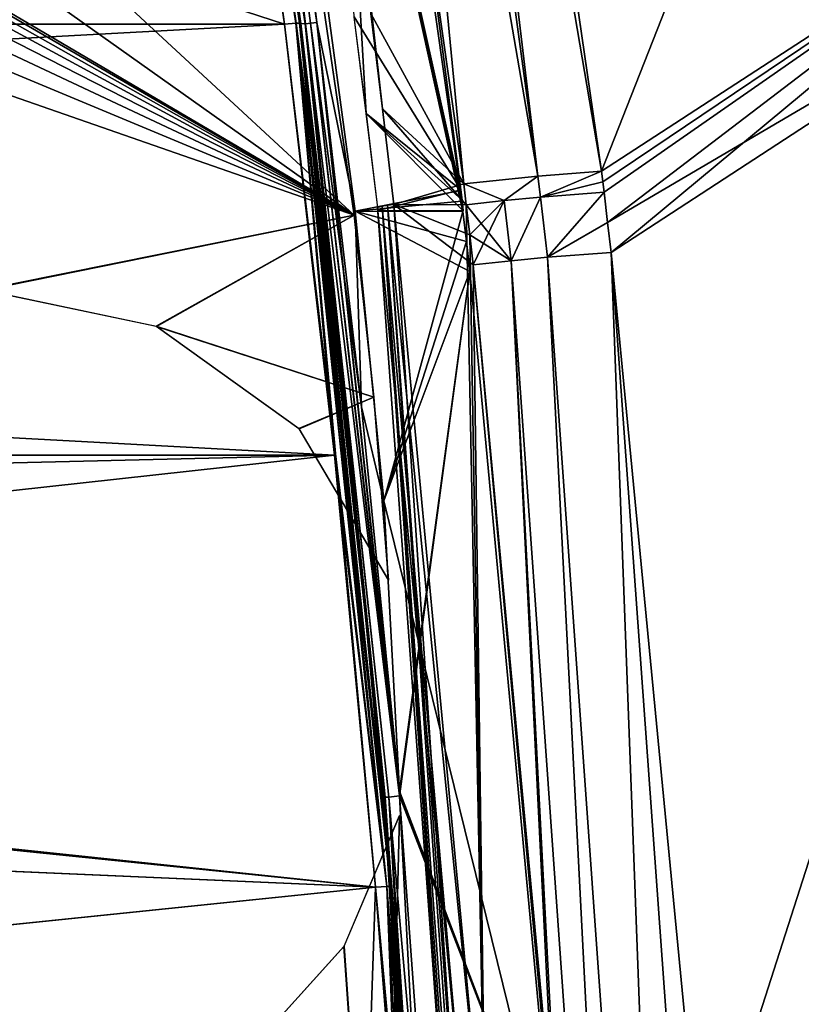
# Model space of a CAD drawing. Header units: millimetres. Extents: x -115 to 115, y -44 to 583.
# Tile 71 of 102: x 69 to 83, y 382 to 400. Entities that reach past the tile are written whole.
import ezdxf

# ---------------------------------------------------------------- set-up
doc = ezdxf.new("R2010")
doc.units = ezdxf.units.MM
doc.header["$LTSCALE"] = 67.002822
for name, color, linetype in [('483', 7, 'CONTINUOUS'), ('484', 7, 'CONTINUOUS'), ('491', 7, 'CONTINUOUS'), ('513', 7, 'CONTINUOUS'), ('532', 7, 'CONTINUOUS'), ('539', 7, 'CONTINUOUS'), ('540', 7, 'CONTINUOUS'), ('541', 7, 'CONTINUOUS'), ('542', 7, 'CONTINUOUS'), ('543', 7, 'CONTINUOUS'), ('544', 7, 'CONTINUOUS'), ('545', 7, 'CONTINUOUS'), ('546', 7, 'CONTINUOUS'), ('547', 7, 'CONTINUOUS'), ('551', 7, 'CONTINUOUS'), ('553', 7, 'CONTINUOUS'), ('556', 7, 'CONTINUOUS'), ('557', 7, 'CONTINUOUS'), ('558', 7, 'CONTINUOUS'), ('559', 7, 'CONTINUOUS'), ('560', 7, 'CONTINUOUS'), ('561', 7, 'CONTINUOUS'), ('570', 7, 'CONTINUOUS'), ('573', 7, 'CONTINUOUS'), ('574', 7, 'CONTINUOUS'), ('575', 7, 'CONTINUOUS'), ('576', 7, 'CONTINUOUS'), ('616', 7, 'CONTINUOUS'), ('617', 7, 'CONTINUOUS'), ('618', 7, 'CONTINUOUS'), ('619', 7, 'CONTINUOUS'), ('620', 7, 'CONTINUOUS'), ('621', 7, 'CONTINUOUS'), ('625', 7, 'CONTINUOUS'), ('626', 7, 'CONTINUOUS'), ('644', 7, 'CONTINUOUS'), ('645', 7, 'CONTINUOUS'), ('646', 7, 'CONTINUOUS'), ('647', 7, 'CONTINUOUS'), ('671', 7, 'CONTINUOUS'), ('672', 7, 'CONTINUOUS'), ('673', 7, 'CONTINUOUS'), ('674', 7, 'CONTINUOUS'), ('675', 7, 'CONTINUOUS'), ('679', 7, 'CONTINUOUS'), ('680', 7, 'CONTINUOUS')]:
    doc.layers.add(name, color=color, linetype=linetype)

msp = doc.modelspace()

# ---------------------------------------------------------------- linework, layer by layer
at = {"layer": '483', "color": 7, "linetype": 'Continuous'}
for points in [[(75.48, 396.502, -132.742), (78.065, 359.997, -133.825), (75.379, 396.486, -132.676), (75.48, 396.502, -132.742)], [(75.601, 396.517, -132.762), (78.065, 359.997, -133.825), (75.48, 396.502, -132.742), (75.601, 396.517, -132.762)], [(78.065, 359.997, -133.825), (75.601, 396.517, -132.762), (77.3, 378.429, -133.637), (78.065, 359.997, -133.825)], [(75.293, 396.461, -132.463), (75.379, 396.486, -132.676), (77.001, 378.259, -133.342), (75.293, 396.461, -132.463)], [(78.065, 359.997, -133.825), (77.963, 359.995, -133.758), (75.379, 396.486, -132.676), (78.065, 359.997, -133.825)], [(77.963, 359.995, -133.758), (77.875, 359.994, -133.546), (75.379, 396.486, -132.676), (77.963, 359.995, -133.758)], [(75.379, 396.486, -132.676), (77.875, 359.994, -133.546), (77.001, 378.259, -133.342), (75.379, 396.486, -132.676)]]:
    msp.add_3dface(points, dxfattribs=at)
at = {"layer": '484', "color": 7, "linetype": 'Continuous'}
for points in [[(77.3, 378.429, -133.637), (75.601, 396.517, -132.762), (77.072, 395.397, -132.789), (77.3, 378.429, -133.637)], [(77.072, 395.397, -132.789), (75.601, 396.517, -132.762), (77.007, 395.956, -132.752), (77.072, 395.397, -132.789)], [(77.007, 395.956, -132.752), (75.601, 396.517, -132.762), (76.94, 396.514, -132.715), (77.007, 395.956, -132.752)], [(78.675, 378.142, -133.598), (77.3, 378.429, -133.637), (77.072, 395.397, -132.789), (78.675, 378.142, -133.598)]]:
    msp.add_3dface(points, dxfattribs=at)
at = {"layer": '491', "color": 7, "linetype": 'Continuous'}
for points in [[(79.631, 395.626, -131.71), (88.85, 401.641, -121.347), (81.31, 378.152, -132.485), (79.631, 395.626, -131.71)], [(88.85, 401.641, -121.347), (82.15, 360.657, -132.679), (81.31, 378.152, -132.485), (88.85, 401.641, -121.347)], [(91.96, 366.934, -122.2), (82.15, 360.657, -132.679), (88.85, 401.641, -121.347), (91.96, 366.934, -122.2)]]:
    msp.add_3dface(points, dxfattribs=at)
at = {"layer": '513', "color": 7, "linetype": 'Continuous'}
for points in [[(79.631, 395.626, 131.71), (81.31, 378.152, 132.485), (88.85, 401.641, 121.347), (79.631, 395.626, 131.71)], [(88.85, 401.641, 121.347), (81.31, 378.152, 132.485), (91.96, 366.934, 122.2), (88.85, 401.641, 121.347)]]:
    msp.add_3dface(points, dxfattribs=at)
at = {"layer": '532', "color": 7, "linetype": 'Continuous'}
for points in [[(76.897, 396.903, -132.689), (75.171, 400.061, -132.515), (70.379, 442.831, -127.648), (76.897, 396.903, -132.689)], [(75.389, 398.289, -132.641), (75.171, 400.061, -132.515), (76.897, 396.903, -132.689), (75.389, 398.289, -132.641)], [(76.94, 396.514, -132.715), (75.601, 396.517, -132.762), (75.389, 398.289, -132.641), (76.94, 396.514, -132.715)], [(76.94, 396.514, -132.715), (75.389, 398.289, -132.641), (76.897, 396.903, -132.689), (76.94, 396.514, -132.715)]]:
    msp.add_3dface(points, dxfattribs=at)
at = {"layer": '539', "color": 7, "linetype": 'Continuous'}
for points in [[(70.38, 442.827, 127.648), (75.18, 400.062, 132.514), (75.39, 398.289, 132.641), (70.38, 442.827, 127.648)], [(76.897, 396.903, 132.689), (70.38, 442.827, 127.648), (75.39, 398.289, 132.641), (76.897, 396.903, 132.689)], [(75.601, 396.517, 132.762), (76.897, 396.903, 132.689), (75.39, 398.289, 132.641), (75.601, 396.517, 132.762)], [(76.942, 396.514, 132.715), (76.897, 396.903, 132.689), (75.601, 396.517, 132.762), (76.942, 396.514, 132.715)]]:
    msp.add_3dface(points, dxfattribs=at)
at = {"layer": '540', "color": 7, "linetype": 'Continuous'}
for points in [[(79.45, 397.133, 131.614), (72.778, 443.056, 126.672), (78.268, 397.045, 132.381), (79.45, 397.133, 131.614)], [(78.268, 397.045, 132.381), (72.778, 443.056, 126.672), (73.524, 431.903, 128.901), (78.268, 397.045, 132.381)], [(70.38, 442.827, 127.648), (76.897, 396.903, 132.689), (73.524, 431.903, 128.901), (70.38, 442.827, 127.648)], [(76.897, 396.903, 132.689), (78.268, 397.045, 132.381), (73.524, 431.903, 128.901), (76.897, 396.903, 132.689)]]:
    msp.add_3dface(points, dxfattribs=at)
at = {"layer": '541', "color": 7, "linetype": 'Continuous'}
for points in [[(93.359, 432.465, 108.784), (72.778, 443.056, 126.672), (79.45, 397.133, 131.614), (93.359, 432.465, 108.784)], [(93.359, 432.465, 108.784), (79.45, 397.133, 131.614), (88.659, 403.124, 121.268), (93.359, 432.465, 108.784)]]:
    msp.add_3dface(points, dxfattribs=at)
at = {"layer": '542', "color": 7, "linetype": 'Continuous'}
for points in [[(79.45, 397.133, 131.614), (79.474, 396.939, 131.627), (88.659, 403.124, 121.268), (79.45, 397.133, 131.614)], [(79.497, 396.744, 131.64), (88.659, 403.124, 121.268), (79.474, 396.939, 131.627), (79.497, 396.744, 131.64)], [(79.564, 396.185, 131.675), (88.659, 403.124, 121.268), (79.497, 396.744, 131.64), (79.564, 396.185, 131.675)], [(88.85, 401.641, 121.347), (88.659, 403.124, 121.268), (79.564, 396.185, 131.675), (88.85, 401.641, 121.347)], [(79.631, 395.626, 131.71), (88.85, 401.641, 121.347), (79.564, 396.185, 131.675), (79.631, 395.626, 131.71)]]:
    msp.add_3dface(points, dxfattribs=at)
at = {"layer": '543', "color": 7, "linetype": 'Continuous'}
for points in [[(79.497, 396.744, 131.64), (78.319, 396.656, 132.405), (78.451, 395.538, 132.478), (79.497, 396.744, 131.64)], [(79.564, 396.185, 131.675), (79.497, 396.744, 131.64), (78.451, 395.538, 132.478), (79.564, 396.185, 131.675)], [(77.646, 396.591, 132.622), (76.942, 396.514, 132.715), (77.777, 395.473, 132.695), (77.646, 396.591, 132.622)], [(77.777, 395.473, 132.695), (76.942, 396.514, 132.715), (77.007, 395.956, 132.752), (77.777, 395.473, 132.695)], [(78.319, 396.656, 132.405), (77.646, 396.591, 132.622), (77.777, 395.473, 132.695), (78.319, 396.656, 132.405)], [(78.451, 395.538, 132.478), (78.319, 396.656, 132.405), (77.777, 395.473, 132.695), (78.451, 395.538, 132.478)], [(79.631, 395.626, 131.71), (79.564, 396.185, 131.675), (78.451, 395.538, 132.478), (79.631, 395.626, 131.71)], [(77.072, 395.397, 132.789), (77.777, 395.473, 132.695), (77.007, 395.956, 132.752), (77.072, 395.397, 132.789)]]:
    msp.add_3dface(points, dxfattribs=at)
at = {"layer": '544', "color": 7, "linetype": 'Continuous'}
for points in [[(76.942, 396.514, 132.715), (75.601, 396.517, 132.762), (77.3, 378.429, 133.637), (76.942, 396.514, 132.715)], [(77.007, 395.956, 132.752), (76.942, 396.514, 132.715), (77.3, 378.429, 133.637), (77.007, 395.956, 132.752)], [(77.072, 395.397, 132.789), (77.007, 395.956, 132.752), (77.3, 378.429, 133.637), (77.072, 395.397, 132.789)], [(77.072, 395.397, 132.789), (77.3, 378.429, 133.637), (78.675, 378.142, 133.598), (77.072, 395.397, 132.789)]]:
    msp.add_3dface(points, dxfattribs=at)
at = {"layer": '545', "color": 7, "linetype": 'Continuous'}
for points in [[(75.379, 396.486, 132.676), (78.065, 359.997, 133.825), (75.48, 396.502, 132.742), (75.379, 396.486, 132.676)], [(77.3, 378.429, 133.637), (75.601, 396.517, 132.762), (75.48, 396.502, 132.742), (77.3, 378.429, 133.637)], [(78.065, 359.997, 133.825), (78.185, 360, 133.846), (75.48, 396.502, 132.742), (78.065, 359.997, 133.825)], [(78.185, 360, 133.846), (77.3, 378.429, 133.637), (75.48, 396.502, 132.742), (78.185, 360, 133.846)], [(75.293, 396.461, 132.463), (77.963, 359.995, 133.758), (75.379, 396.486, 132.676), (75.293, 396.461, 132.463)], [(77.001, 378.259, 133.342), (77.963, 359.995, 133.758), (75.293, 396.461, 132.463), (77.001, 378.259, 133.342)], [(77.963, 359.995, 133.758), (78.065, 359.997, 133.825), (75.379, 396.486, 132.676), (77.963, 359.995, 133.758)]]:
    msp.add_3dface(points, dxfattribs=at)
at = {"layer": '546', "color": 7, "linetype": 'Continuous'}
for points in [[(76.84, 396.789, 131.094), (74.863, 400, 130.924), (73.842, 419.829, 129.052), (76.84, 396.789, 131.094)], [(75.084, 398.203, 131.053), (74.863, 400, 130.924), (76.84, 396.789, 131.094), (75.084, 398.203, 131.053)], [(75.307, 396.405, 131.176), (75.084, 398.203, 131.053), (76.887, 396.401, 131.12), (75.307, 396.405, 131.176)], [(76.887, 396.401, 131.12), (75.084, 398.203, 131.053), (76.864, 396.596, 131.107), (76.887, 396.401, 131.12)], [(76.864, 396.596, 131.107), (75.084, 398.203, 131.053), (76.84, 396.789, 131.094), (76.864, 396.596, 131.107)]]:
    msp.add_3dface(points, dxfattribs=at)
at = {"layer": '547', "color": 7, "linetype": 'Continuous'}
for points in [[(79.631, 395.626, 131.71), (78.451, 395.538, 132.478), (80.938, 360.622, 133.485), (79.631, 395.626, 131.71)], [(82.15, 360.657, 132.679), (81.31, 378.152, 132.485), (79.631, 395.626, 131.71), (82.15, 360.657, 132.679)], [(82.15, 360.657, 132.679), (79.631, 395.626, 131.71), (80.938, 360.622, 133.485), (82.15, 360.657, 132.679)], [(77.777, 395.473, 132.695), (77.072, 395.397, 132.789), (80.24, 360.603, 133.71), (77.777, 395.473, 132.695)], [(78.451, 395.538, 132.478), (77.777, 395.473, 132.695), (80.24, 360.603, 133.71), (78.451, 395.538, 132.478)], [(80.938, 360.622, 133.485), (78.451, 395.538, 132.478), (80.24, 360.603, 133.71), (80.938, 360.622, 133.485)], [(77.072, 395.397, 132.789), (78.675, 378.142, 133.598), (80.24, 360.603, 133.71), (77.072, 395.397, 132.789)]]:
    msp.add_3dface(points, dxfattribs=at)
at = {"layer": '551', "color": 7, "linetype": 'Continuous'}
for points in [[(78.268, 397.045, 132.381), (76.897, 396.903, 132.689), (77.646, 396.591, 132.622), (78.268, 397.045, 132.381)], [(78.268, 397.045, 132.381), (77.646, 396.591, 132.622), (78.319, 396.656, 132.405), (78.268, 397.045, 132.381)], [(79.45, 397.133, 131.614), (78.268, 397.045, 132.381), (78.319, 396.656, 132.405), (79.45, 397.133, 131.614)], [(79.474, 396.939, 131.627), (79.45, 397.133, 131.614), (78.319, 396.656, 132.405), (79.474, 396.939, 131.627)], [(76.897, 396.903, 132.689), (76.942, 396.514, 132.715), (77.646, 396.591, 132.622), (76.897, 396.903, 132.689)], [(79.497, 396.744, 131.64), (79.474, 396.939, 131.627), (78.319, 396.656, 132.405), (79.497, 396.744, 131.64)]]:
    msp.add_3dface(points, dxfattribs=at)
at = {"layer": '553', "color": 7, "linetype": 'Continuous'}
for points in [[(76.841, 396.789, -131.094), (73.843, 419.827, -129.053), (75.085, 398.203, -131.053), (76.841, 396.789, -131.094)], [(75.085, 398.203, -131.053), (73.843, 419.827, -129.053), (74.859, 400, -130.924), (75.085, 398.203, -131.053)], [(75.299, 396.405, -131.176), (76.841, 396.789, -131.094), (75.085, 398.203, -131.053), (75.299, 396.405, -131.176)], [(76.888, 396.401, -131.12), (76.841, 396.789, -131.094), (75.299, 396.405, -131.176), (76.888, 396.401, -131.12)]]:
    msp.add_3dface(points, dxfattribs=at)
at = {"layer": '556', "color": 7, "linetype": 'Continuous'}
msp.add_3dface([(79.45, 397.133, -131.614), (72.779, 443.048, -126.673), (88.659, 403.124, -121.268), (79.45, 397.133, -131.614)], dxfattribs=at)
at = {"layer": '557', "color": 7, "linetype": 'Continuous'}
for points in [[(72.779, 443.048, -126.673), (79.45, 397.133, -131.614), (73.524, 431.903, -128.901), (72.779, 443.048, -126.673)], [(76.897, 396.903, -132.689), (70.379, 442.831, -127.648), (78.268, 397.045, -132.381), (76.897, 396.903, -132.689)], [(70.379, 442.831, -127.648), (73.524, 431.903, -128.901), (78.268, 397.045, -132.381), (70.379, 442.831, -127.648)], [(73.524, 431.903, -128.901), (79.45, 397.133, -131.614), (78.268, 397.045, -132.381), (73.524, 431.903, -128.901)]]:
    msp.add_3dface(points, dxfattribs=at)
at = {"layer": '558', "color": 7, "linetype": 'Continuous'}
for points in [[(76.897, 396.903, -132.689), (78.268, 397.045, -132.381), (77.646, 396.591, -132.622), (76.897, 396.903, -132.689)], [(77.646, 396.591, -132.622), (78.268, 397.045, -132.381), (78.319, 396.656, -132.405), (77.646, 396.591, -132.622)], [(78.268, 397.045, -132.381), (79.45, 397.133, -131.614), (78.319, 396.656, -132.405), (78.268, 397.045, -132.381)], [(78.319, 396.656, -132.405), (79.45, 397.133, -131.614), (79.497, 396.744, -131.64), (78.319, 396.656, -132.405)], [(76.94, 396.514, -132.715), (76.897, 396.903, -132.689), (77.646, 396.591, -132.622), (76.94, 396.514, -132.715)]]:
    msp.add_3dface(points, dxfattribs=at)
at = {"layer": '559', "color": 7, "linetype": 'Continuous'}
for points in [[(78.319, 396.656, -132.405), (79.497, 396.744, -131.64), (78.451, 395.538, -132.478), (78.319, 396.656, -132.405)], [(78.451, 395.538, -132.478), (79.497, 396.744, -131.64), (79.564, 396.185, -131.675), (78.451, 395.538, -132.478)], [(77.007, 395.956, -132.752), (76.94, 396.514, -132.715), (77.646, 396.591, -132.622), (77.007, 395.956, -132.752)], [(77.072, 395.397, -132.789), (77.007, 395.956, -132.752), (77.646, 396.591, -132.622), (77.072, 395.397, -132.789)], [(77.072, 395.397, -132.789), (77.646, 396.591, -132.622), (77.777, 395.473, -132.695), (77.072, 395.397, -132.789)], [(77.646, 396.591, -132.622), (78.319, 396.656, -132.405), (77.777, 395.473, -132.695), (77.646, 396.591, -132.622)], [(77.777, 395.473, -132.695), (78.319, 396.656, -132.405), (78.451, 395.538, -132.478), (77.777, 395.473, -132.695)], [(79.631, 395.626, -131.71), (78.451, 395.538, -132.478), (79.564, 396.185, -131.675), (79.631, 395.626, -131.71)]]:
    msp.add_3dface(points, dxfattribs=at)
at = {"layer": '560', "color": 7, "linetype": 'Continuous'}
for points in [[(79.631, 395.626, -131.71), (80.938, 360.622, -133.485), (78.451, 395.538, -132.478), (79.631, 395.626, -131.71)], [(80.938, 360.622, -133.485), (79.631, 395.626, -131.71), (81.31, 378.152, -132.485), (80.938, 360.622, -133.485)], [(78.675, 378.142, -133.598), (77.072, 395.397, -132.789), (77.777, 395.473, -132.695), (78.675, 378.142, -133.598)], [(80.24, 360.603, -133.71), (77.777, 395.473, -132.695), (78.451, 395.538, -132.478), (80.24, 360.603, -133.71)], [(79.508, 360.584, -133.803), (78.675, 378.142, -133.598), (77.777, 395.473, -132.695), (79.508, 360.584, -133.803)], [(80.24, 360.603, -133.71), (79.508, 360.584, -133.803), (77.777, 395.473, -132.695), (80.24, 360.603, -133.71)], [(80.938, 360.622, -133.485), (80.24, 360.603, -133.71), (78.451, 395.538, -132.478), (80.938, 360.622, -133.485)]]:
    msp.add_3dface(points, dxfattribs=at)
at = {"layer": '561', "color": 7, "linetype": 'Continuous'}
for points in [[(79.45, 397.133, -131.614), (88.659, 403.124, -121.268), (79.497, 396.744, -131.64), (79.45, 397.133, -131.614)], [(79.497, 396.744, -131.64), (88.659, 403.124, -121.268), (79.564, 396.185, -131.675), (79.497, 396.744, -131.64)], [(88.659, 403.124, -121.268), (79.631, 395.626, -131.71), (79.564, 396.185, -131.675), (88.659, 403.124, -121.268)], [(88.85, 401.641, -121.347), (79.631, 395.626, -131.71), (88.659, 403.124, -121.268), (88.85, 401.641, -121.347)]]:
    msp.add_3dface(points, dxfattribs=at)
at = {"layer": '570', "color": 7, "linetype": 'Continuous'}
for points in [[(-73.573, 399.86, -132.554), (-66.761, 445.444, -127.323), (73.573, 399.86, -132.554), (-73.573, 399.86, -132.554)], [(73.573, 399.86, -132.554), (-66.761, 445.444, -127.323), (66.76, 445.447, -127.322), (73.573, 399.86, -132.554)], [(-74.498, 391.866, -133.076), (-73.573, 399.86, -132.554), (74.498, 391.866, -133.076), (-74.498, 391.866, -133.076)], [(74.498, 391.866, -133.076), (-73.573, 399.86, -132.554), (73.573, 399.86, -132.554), (74.498, 391.866, -133.076)], [(0, 391.8, -133.08), (-74.498, 391.866, -133.076), (74.498, 391.866, -133.076), (0, 391.8, -133.08)], [(75.261, 383.857, -133.482), (0, 391.8, -133.08), (74.498, 391.866, -133.076), (75.261, 383.857, -133.482)], [(11.613, 390.368, -133.161), (0, 391.8, -133.08), (75.261, 383.857, -133.482), (11.613, 390.368, -133.161)], [(22.535, 386.155, -133.378), (11.613, 390.368, -133.161), (75.261, 383.857, -133.482), (22.535, 386.155, -133.378)], [(32.109, 379.41, -133.657), (22.535, 386.155, -133.378), (75.261, 383.857, -133.482), (32.109, 379.41, -133.657)], [(74.859, 371.988, -133.869), (32.109, 379.41, -133.657), (75.261, 383.857, -133.482), (74.859, 371.988, -133.869)]]:
    msp.add_3dface(points, dxfattribs=at)
at = {"layer": '573', "color": 7, "linetype": 'Continuous'}
for points in [[(74.498, 391.866, -133.076), (73.573, 399.86, -132.554), (73.779, 399.879, -132.469), (74.498, 391.866, -133.076)], [(75.261, 383.857, -133.482), (74.498, 391.866, -133.076), (73.779, 399.879, -132.469), (75.261, 383.857, -133.482)], [(75.261, 383.857, -133.482), (73.779, 399.879, -132.469), (75.469, 383.87, -133.398), (75.261, 383.857, -133.482)], [(73.779, 399.879, -132.469), (73.786, 399.879, -132.462), (75.469, 383.87, -133.398), (73.779, 399.879, -132.469)], [(73.786, 399.879, -132.462), (73.846, 399.88, -132.371), (75.469, 383.87, -133.398), (73.786, 399.879, -132.462)], [(73.846, 399.88, -132.371), (73.871, 399.875, -132.254), (75.536, 383.872, -133.3), (73.846, 399.88, -132.371)], [(75.469, 383.87, -133.398), (73.846, 399.88, -132.371), (75.536, 383.872, -133.3), (75.469, 383.87, -133.398)], [(75.536, 383.872, -133.3), (73.871, 399.875, -132.254), (74.796, 391.881, -132.777), (75.536, 383.872, -133.3)], [(75.56, 383.869, -133.183), (75.536, 383.872, -133.3), (74.796, 391.881, -132.777), (75.56, 383.869, -133.183)]]:
    msp.add_3dface(points, dxfattribs=at)
at = {"layer": '574', "color": 7, "linetype": 'Continuous'}
for points in [[(73.573, 399.86, -132.554), (66.76, 445.447, -127.322), (73.779, 399.879, -132.469), (73.573, 399.86, -132.554)], [(66.76, 445.447, -127.322), (73.786, 399.879, -132.462), (73.779, 399.879, -132.469), (66.76, 445.447, -127.322)], [(73.786, 399.879, -132.462), (66.76, 445.447, -127.322), (68.813, 434.462, -128.847), (73.786, 399.879, -132.462)], [(73.871, 399.875, -132.254), (68.813, 434.462, -128.847), (67.065, 445.406, -127.033), (73.871, 399.875, -132.254)], [(73.871, 399.875, -132.254), (73.846, 399.88, -132.371), (68.813, 434.462, -128.847), (73.871, 399.875, -132.254)], [(73.846, 399.88, -132.371), (73.786, 399.879, -132.462), (68.813, 434.462, -128.847), (73.846, 399.88, -132.371)]]:
    msp.add_3dface(points, dxfattribs=at)
at = {"layer": '575', "color": 7, "linetype": 'Continuous'}
for points in [[(75.261, 383.857, -133.482), (75.469, 383.87, -133.398), (75.675, 378.641, -133.681), (75.261, 383.857, -133.482)], [(75.469, 383.87, -133.398), (75.536, 383.872, -133.3), (76.289, 373.425, -133.633), (75.469, 383.87, -133.398)], [(75.675, 378.641, -133.681), (75.469, 383.87, -133.398), (76.023, 373.413, -133.818), (75.675, 378.641, -133.681)], [(76.023, 373.413, -133.818), (75.469, 383.87, -133.398), (76.224, 373.423, -133.73), (76.023, 373.413, -133.818)], [(76.224, 373.423, -133.73), (75.469, 383.87, -133.398), (76.289, 373.425, -133.633), (76.224, 373.423, -133.73)], [(75.536, 383.872, -133.3), (75.56, 383.869, -133.183), (76.312, 373.424, -133.518), (75.536, 383.872, -133.3)], [(76.289, 373.425, -133.633), (75.536, 383.872, -133.3), (76.312, 373.424, -133.518), (76.289, 373.425, -133.633)], [(76.312, 373.424, -133.518), (75.56, 383.869, -133.183), (75.97, 378.649, -133.381), (76.312, 373.424, -133.518)]]:
    msp.add_3dface(points, dxfattribs=at)
at = {"layer": '576', "color": 7, "linetype": 'Continuous'}
msp.add_3dface([(74.859, 371.988, -133.869), (75.261, 383.857, -133.482), (75.675, 378.641, -133.681), (74.859, 371.988, -133.869)], dxfattribs=at)
at = {"layer": '616', "color": 7, "linetype": 'Continuous'}
for points in [[(69.043, 434.112, -127.251), (73.962, 399.871, -130.832), (67.137, 444.991, -125.863), (69.043, 434.112, -127.251)], [(67.137, 444.991, -125.863), (73.962, 399.871, -130.832), (73.955, 399.871, -130.839), (67.137, 444.991, -125.863)], [(73.871, 399.874, -131.037), (67.137, 444.991, -125.863), (73.955, 399.871, -130.839), (73.871, 399.874, -131.037)], [(73.962, 399.871, -130.832), (69.043, 434.112, -127.251), (74.168, 399.891, -130.747), (73.962, 399.871, -130.832)], [(74.168, 399.891, -130.747), (69.043, 434.112, -127.251), (71.064, 422.44, -128.632), (74.168, 399.891, -130.747)]]:
    msp.add_3dface(points, dxfattribs=at)
at = {"layer": '617', "color": 7, "linetype": 'Continuous'}
for points in [[(74.168, 399.891, -130.747), (71.064, 422.44, -128.632), (71.765, 419.531, -128.958), (74.168, 399.891, -130.747)], [(74.88, 396.393, -130.991), (74.168, 399.891, -130.747), (71.765, 419.531, -128.958), (74.88, 396.393, -130.991)], [(75.001, 392.766, -131.22), (74.168, 399.891, -130.747), (74.88, 396.393, -130.991), (75.001, 392.766, -131.22)], [(75.415, 391.02, -131.322), (75.001, 392.766, -131.22), (74.88, 396.393, -130.991), (75.415, 391.02, -131.322)], [(75.706, 385.634, -131.6), (75.001, 392.766, -131.22), (75.415, 391.02, -131.322), (75.706, 385.634, -131.6)]]:
    msp.add_3dface(points, dxfattribs=at)
at = {"layer": '618', "color": 7, "linetype": 'Continuous'}
for points in [[(76.833, 396.775, -130.895), (71.765, 419.531, -128.958), (70.343, 442.39, -125.895), (76.833, 396.775, -130.895)], [(74.88, 396.393, -130.991), (71.765, 419.531, -128.958), (76.878, 396.387, -130.921), (74.88, 396.393, -130.991)], [(76.878, 396.387, -130.921), (71.765, 419.531, -128.958), (76.857, 396.581, -130.908), (76.878, 396.387, -130.921)], [(76.857, 396.581, -130.908), (71.765, 419.531, -128.958), (76.833, 396.775, -130.895), (76.857, 396.581, -130.908)]]:
    msp.add_3dface(points, dxfattribs=at)
at = {"layer": '619', "color": 7, "linetype": 'Continuous'}
for points in [[(75.415, 391.02, -131.322), (74.88, 396.393, -130.991), (77.01, 395.274, -130.994), (75.415, 391.02, -131.322)], [(74.88, 396.393, -130.991), (76.878, 396.387, -130.921), (76.945, 395.831, -130.958), (74.88, 396.393, -130.991)], [(77.01, 395.274, -130.994), (74.88, 396.393, -130.991), (76.945, 395.831, -130.958), (77.01, 395.274, -130.994)], [(78.619, 377.989, -131.803), (75.415, 391.02, -131.322), (77.01, 395.274, -130.994), (78.619, 377.989, -131.803)], [(75.706, 385.634, -131.6), (75.415, 391.02, -131.322), (78.619, 377.989, -131.803), (75.706, 385.634, -131.6)], [(78.619, 377.989, -131.803), (75.703, 385.546, -131.605), (75.707, 385.586, -131.603), (78.619, 377.989, -131.803)], [(76.638, 372.791, -132.008), (75.703, 385.546, -131.605), (78.619, 377.989, -131.803), (76.638, 372.791, -132.008)], [(75.706, 385.634, -131.6), (78.619, 377.989, -131.803), (75.707, 385.586, -131.603), (75.706, 385.634, -131.6)]]:
    msp.add_3dface(points, dxfattribs=at)
at = {"layer": '620', "color": 7, "linetype": 'Continuous'}
for points in [[(75.505, 385.523, -131.691), (75.703, 385.546, -131.605), (77.05, 360.008, -132.108), (75.505, 385.523, -131.691)], [(75.703, 385.546, -131.605), (76.638, 372.791, -132.008), (77.05, 360.008, -132.108), (75.703, 385.546, -131.605)], [(75.415, 385.524, -131.905), (75.439, 385.522, -131.789), (76.349, 372.775, -132.308), (75.415, 385.524, -131.905)], [(75.439, 385.522, -131.789), (75.505, 385.523, -131.691), (76.956, 360.005, -132.175), (75.439, 385.522, -131.789)], [(76.349, 372.775, -132.308), (75.439, 385.522, -131.789), (76.875, 360.002, -132.38), (76.349, 372.775, -132.308)], [(76.875, 360.002, -132.38), (75.439, 385.522, -131.789), (76.956, 360.005, -132.175), (76.875, 360.002, -132.38)], [(76.956, 360.005, -132.175), (75.505, 385.523, -131.691), (77.05, 360.008, -132.108), (76.956, 360.005, -132.175)]]:
    msp.add_3dface(points, dxfattribs=at)
at = {"layer": '621', "color": 7, "linetype": 'Continuous'}
for points in [[(73.871, 399.874, -131.037), (73.955, 399.871, -130.839), (74.708, 392.707, -131.522), (73.871, 399.874, -131.037)], [(73.955, 399.871, -130.839), (73.962, 399.871, -130.832), (75.505, 385.523, -131.691), (73.955, 399.871, -130.839)], [(73.955, 399.871, -130.839), (75.505, 385.523, -131.691), (75.439, 385.522, -131.789), (73.955, 399.871, -130.839)], [(73.955, 399.871, -130.839), (75.439, 385.522, -131.789), (75.415, 385.524, -131.905), (73.955, 399.871, -130.839)], [(73.955, 399.871, -130.839), (75.415, 385.524, -131.905), (74.708, 392.707, -131.522), (73.955, 399.871, -130.839)], [(73.962, 399.871, -130.832), (74.168, 399.891, -130.747), (75.703, 385.546, -131.605), (73.962, 399.871, -130.832)], [(73.962, 399.871, -130.832), (75.703, 385.546, -131.605), (75.505, 385.523, -131.691), (73.962, 399.871, -130.832)], [(74.168, 399.891, -130.747), (75.001, 392.766, -131.22), (75.707, 385.586, -131.603), (74.168, 399.891, -130.747)], [(75.703, 385.546, -131.605), (74.168, 399.891, -130.747), (75.707, 385.586, -131.603), (75.703, 385.546, -131.605)], [(75.001, 392.766, -131.22), (75.706, 385.634, -131.6), (75.707, 385.586, -131.603), (75.001, 392.766, -131.22)]]:
    msp.add_3dface(points, dxfattribs=at)
at = {"layer": '625', "color": 7, "linetype": 'Continuous'}
for points in [[(74.863, 396.321, -129.993), (68.123, 442.215, -124.988), (54.744, 403.331, -129.482), (74.863, 396.321, -129.993)], [(64.971, 394.327, -130.122), (74.863, 396.321, -129.993), (54.744, 403.331, -129.482), (64.971, 394.327, -130.122)], [(68, 394.931, -130.084), (74.863, 396.321, -129.993), (64.971, 394.327, -130.122), (68, 394.931, -130.084)], [(71.191, 394.258, -130.127), (74.863, 396.321, -129.993), (68, 394.931, -130.084), (71.191, 394.258, -130.127)], [(75.229, 392.941, -130.208), (74.863, 396.321, -129.993), (71.191, 394.258, -130.127), (75.229, 392.941, -130.208)], [(73.836, 392.361, -130.242), (75.229, 392.941, -130.208), (71.191, 394.258, -130.127), (73.836, 392.361, -130.242)], [(75.497, 389.552, -130.401), (75.229, 392.941, -130.208), (73.836, 392.361, -130.242), (75.497, 389.552, -130.401)], [(75.701, 385.182, -130.62), (74.673, 382.753, -130.727), (75.387, 372.556, -131.056), (75.701, 385.182, -130.62)], [(74.673, 382.753, -130.727), (72.908, 380.799, -130.805), (75.387, 372.556, -131.056), (74.673, 382.753, -130.727)]]:
    msp.add_3dface(points, dxfattribs=at)
at = {"layer": '626', "color": 7, "linetype": 'Continuous'}
for points in [[(73.573, 399.86, 132.554), (66.761, 445.444, 127.323), (-73.573, 399.86, 132.554), (73.573, 399.86, 132.554)], [(74.498, 391.866, 133.076), (73.573, 399.86, 132.554), (-74.498, 391.866, 133.076), (74.498, 391.866, 133.076)], [(-74.498, 391.866, 133.076), (73.573, 399.86, 132.554), (-73.573, 399.86, 132.554), (-74.498, 391.866, 133.076)], [(0, 391.8, 133.08), (74.498, 391.866, 133.076), (-74.498, 391.866, 133.076), (0, 391.8, 133.08)], [(11.615, 390.367, 133.161), (74.498, 391.866, 133.076), (0, 391.8, 133.08), (11.615, 390.367, 133.161)], [(22.541, 386.151, 133.378), (74.498, 391.866, 133.076), (11.615, 390.367, 133.161), (22.541, 386.151, 133.378)], [(75.261, 383.857, 133.482), (74.498, 391.866, 133.076), (22.541, 386.151, 133.378), (75.261, 383.857, 133.482)], [(32.115, 379.404, 133.658), (75.261, 383.857, 133.482), (22.541, 386.151, 133.378), (32.115, 379.404, 133.658)], [(74.859, 371.988, 133.869), (75.261, 383.857, 133.482), (32.115, 379.404, 133.658), (74.859, 371.988, 133.869)]]:
    msp.add_3dface(points, dxfattribs=at)
at = {"layer": '644', "color": 7, "linetype": 'Continuous'}
msp.add_3dface([(75.261, 383.857, 133.482), (74.859, 371.988, 133.869), (75.675, 378.641, 133.681), (75.261, 383.857, 133.482)], dxfattribs=at)
at = {"layer": '645', "color": 7, "linetype": 'Continuous'}
for points in [[(75.261, 383.857, 133.482), (76.224, 373.423, 133.73), (75.469, 383.87, 133.398), (75.261, 383.857, 133.482)], [(75.261, 383.857, 133.482), (75.675, 378.641, 133.681), (76.224, 373.423, 133.73), (75.261, 383.857, 133.482)], [(75.469, 383.87, 133.398), (76.289, 373.425, 133.633), (75.536, 383.872, 133.3), (75.469, 383.87, 133.398)], [(76.224, 373.423, 133.73), (76.289, 373.425, 133.633), (75.469, 383.87, 133.398), (76.224, 373.423, 133.73)], [(76.289, 373.425, 133.633), (76.312, 373.424, 133.518), (75.536, 383.872, 133.3), (76.289, 373.425, 133.633)], [(75.536, 383.872, 133.3), (76.312, 373.424, 133.518), (75.97, 378.649, 133.381), (75.536, 383.872, 133.3)], [(75.56, 383.869, 133.183), (75.536, 383.872, 133.3), (75.97, 378.649, 133.381), (75.56, 383.869, 133.183)]]:
    msp.add_3dface(points, dxfattribs=at)
at = {"layer": '646', "color": 7, "linetype": 'Continuous'}
for points in [[(66.761, 445.444, 127.323), (73.573, 399.86, 132.554), (68.813, 434.462, 128.847), (66.761, 445.444, 127.323)], [(73.786, 399.879, 132.462), (73.871, 399.875, 132.255), (67.064, 445.41, 127.032), (73.786, 399.879, 132.462)], [(68.813, 434.462, 128.847), (73.786, 399.879, 132.462), (67.064, 445.41, 127.032), (68.813, 434.462, 128.847)], [(68.813, 434.462, 128.847), (73.573, 399.86, 132.554), (73.779, 399.879, 132.469), (68.813, 434.462, 128.847)], [(73.786, 399.879, 132.462), (68.813, 434.462, 128.847), (73.779, 399.879, 132.469), (73.786, 399.879, 132.462)]]:
    msp.add_3dface(points, dxfattribs=at)
at = {"layer": '647', "color": 7, "linetype": 'Continuous'}
for points in [[(73.573, 399.86, 132.554), (75.469, 383.87, 133.398), (73.779, 399.879, 132.469), (73.573, 399.86, 132.554)], [(73.573, 399.86, 132.554), (74.498, 391.866, 133.076), (75.469, 383.87, 133.398), (73.573, 399.86, 132.554)], [(75.469, 383.87, 133.398), (73.786, 399.879, 132.462), (73.779, 399.879, 132.469), (75.469, 383.87, 133.398)], [(75.469, 383.87, 133.398), (75.536, 383.872, 133.3), (73.786, 399.879, 132.462), (75.469, 383.87, 133.398)], [(75.536, 383.872, 133.3), (75.56, 383.869, 133.183), (73.786, 399.879, 132.462), (75.536, 383.872, 133.3)], [(73.786, 399.879, 132.462), (75.56, 383.869, 133.183), (74.796, 391.881, 132.777), (73.786, 399.879, 132.462)], [(73.871, 399.875, 132.255), (73.786, 399.879, 132.462), (74.796, 391.881, 132.777), (73.871, 399.875, 132.255)], [(74.498, 391.866, 133.076), (75.261, 383.857, 133.482), (75.469, 383.87, 133.398), (74.498, 391.866, 133.076)]]:
    msp.add_3dface(points, dxfattribs=at)
at = {"layer": '671', "color": 7, "linetype": 'Continuous'}
for points in [[(74.863, 396.321, 129.993), (52.563, 416.951, 128.228), (68.122, 442.219, 124.988), (74.863, 396.321, 129.993)], [(52.1, 412.478, 128.678), (52.563, 416.951, 128.228), (74.863, 396.321, 129.993), (52.1, 412.478, 128.678)], [(54.302, 408.428, 129.053), (52.1, 412.478, 128.678), (74.863, 396.321, 129.993), (54.302, 408.428, 129.053)], [(54.454, 408.165, 129.076), (54.302, 408.428, 129.053), (74.863, 396.321, 129.993), (54.454, 408.165, 129.076)], [(54.571, 407.782, 129.11), (54.454, 408.165, 129.076), (74.863, 396.321, 129.993), (54.571, 407.782, 129.11)], [(54.663, 407.27, 129.154), (54.571, 407.782, 129.11), (74.863, 396.321, 129.993), (54.663, 407.27, 129.154)], [(54.732, 406.608, 129.211), (54.663, 407.27, 129.154), (74.863, 396.321, 129.993), (54.732, 406.608, 129.211)], [(54.775, 405.763, 129.283), (54.732, 406.608, 129.211), (74.863, 396.321, 129.993), (54.775, 405.763, 129.283)], [(54.783, 404.689, 129.372), (54.775, 405.763, 129.283), (74.863, 396.321, 129.993), (54.783, 404.689, 129.372)], [(54.744, 403.331, 129.482), (54.783, 404.689, 129.372), (74.863, 396.321, 129.993), (54.744, 403.331, 129.482)], [(68, 394.931, 130.084), (54.744, 403.331, 129.482), (74.863, 396.321, 129.993), (68, 394.931, 130.084)], [(71.197, 394.256, 130.127), (68, 394.931, 130.084), (74.863, 396.321, 129.993), (71.197, 394.256, 130.127)], [(75.229, 392.941, 130.208), (71.197, 394.256, 130.127), (74.863, 396.321, 129.993), (75.229, 392.941, 130.208)], [(73.841, 392.355, 130.243), (71.197, 394.256, 130.127), (75.229, 392.941, 130.208), (73.841, 392.355, 130.243)], [(75.497, 389.552, 130.401), (73.841, 392.355, 130.243), (75.229, 392.941, 130.208), (75.497, 389.552, 130.401)], [(75.701, 385.182, 130.62), (75.387, 372.556, 131.056), (74.677, 382.759, 130.726), (75.701, 385.182, 130.62)], [(74.677, 382.759, 130.726), (75.387, 372.556, 131.056), (72.915, 380.804, 130.804), (74.677, 382.759, 130.726)]]:
    msp.add_3dface(points, dxfattribs=at)
at = {"layer": '672', "color": 7, "linetype": 'Continuous'}
for points in [[(74.708, 392.707, 131.522), (75.439, 385.522, 131.789), (73.871, 399.875, 131.046), (74.708, 392.707, 131.522)], [(73.871, 399.875, 131.046), (75.439, 385.522, 131.789), (73.955, 399.871, 130.839), (73.871, 399.875, 131.046)], [(75.439, 385.522, 131.789), (75.505, 385.523, 131.692), (73.955, 399.871, 130.839), (75.439, 385.522, 131.789)], [(73.955, 399.871, 130.839), (75.505, 385.523, 131.692), (73.963, 399.871, 130.831), (73.955, 399.871, 130.839)], [(73.963, 399.871, 130.831), (75.703, 385.546, 131.605), (74.052, 399.878, 130.771), (73.963, 399.871, 130.831)], [(75.505, 385.523, 131.692), (75.703, 385.546, 131.605), (73.963, 399.871, 130.831), (75.505, 385.523, 131.692)], [(74.168, 399.891, 130.747), (74.052, 399.878, 130.771), (75.001, 392.766, 131.22), (74.168, 399.891, 130.747)], [(75.707, 385.586, 131.603), (75.706, 385.634, 131.6), (74.052, 399.878, 130.771), (75.707, 385.586, 131.603)], [(74.052, 399.878, 130.771), (75.706, 385.634, 131.6), (75.001, 392.766, 131.22), (74.052, 399.878, 130.771)], [(75.703, 385.546, 131.605), (75.707, 385.586, 131.603), (74.052, 399.878, 130.771), (75.703, 385.546, 131.605)], [(75.415, 385.524, 131.905), (75.439, 385.522, 131.789), (74.708, 392.707, 131.522), (75.415, 385.524, 131.905)]]:
    msp.add_3dface(points, dxfattribs=at)
at = {"layer": '673', "color": 7, "linetype": 'Continuous'}
for points in [[(74.168, 399.891, 130.747), (71.766, 419.528, 128.958), (71.064, 422.442, 128.632), (74.168, 399.891, 130.747)], [(71.766, 419.528, 128.958), (74.168, 399.891, 130.747), (74.88, 396.393, 130.991), (71.766, 419.528, 128.958)], [(74.168, 399.891, 130.747), (75.001, 392.766, 131.22), (74.88, 396.393, 130.991), (74.168, 399.891, 130.747)], [(74.88, 396.393, 130.991), (75.001, 392.766, 131.22), (75.415, 391.02, 131.322), (74.88, 396.393, 130.991)], [(75.001, 392.766, 131.22), (75.706, 385.634, 131.6), (75.415, 391.02, 131.322), (75.001, 392.766, 131.22)]]:
    msp.add_3dface(points, dxfattribs=at)
at = {"layer": '674', "color": 7, "linetype": 'Continuous'}
for points in [[(73.871, 399.875, 131.046), (69.043, 434.112, 127.251), (67.137, 444.988, 125.864), (73.871, 399.875, 131.046)], [(73.871, 399.875, 131.046), (73.955, 399.871, 130.839), (69.043, 434.112, 127.251), (73.871, 399.875, 131.046)], [(73.955, 399.871, 130.839), (73.963, 399.871, 130.831), (69.043, 434.112, 127.251), (73.955, 399.871, 130.839)], [(73.963, 399.871, 130.831), (71.064, 422.442, 128.632), (69.043, 434.112, 127.251), (73.963, 399.871, 130.831)], [(73.963, 399.871, 130.831), (74.052, 399.878, 130.771), (71.064, 422.442, 128.632), (73.963, 399.871, 130.831)], [(74.052, 399.878, 130.771), (74.168, 399.891, 130.747), (71.064, 422.442, 128.632), (74.052, 399.878, 130.771)]]:
    msp.add_3dface(points, dxfattribs=at)
at = {"layer": '675', "color": 7, "linetype": 'Continuous'}
for points in [[(70.344, 442.386, 125.896), (71.766, 419.528, 128.958), (76.834, 396.775, 130.895), (70.344, 442.386, 125.896)], [(71.766, 419.528, 128.958), (74.88, 396.393, 130.991), (76.834, 396.775, 130.895), (71.766, 419.528, 128.958)], [(76.834, 396.775, 130.895), (74.88, 396.393, 130.991), (76.857, 396.581, 130.908), (76.834, 396.775, 130.895)], [(76.857, 396.581, 130.908), (74.88, 396.393, 130.991), (76.88, 396.387, 130.921), (76.857, 396.581, 130.908)]]:
    msp.add_3dface(points, dxfattribs=at)
at = {"layer": '679', "color": 7, "linetype": 'Continuous'}
for points in [[(75.703, 385.546, 131.605), (75.505, 385.523, 131.692), (76.638, 372.791, 132.008), (75.703, 385.546, 131.605)], [(75.439, 385.522, 131.789), (75.415, 385.524, 131.905), (76.956, 360.005, 132.175), (75.439, 385.522, 131.789)], [(76.956, 360.005, 132.175), (75.415, 385.524, 131.905), (76.349, 372.775, 132.308), (76.956, 360.005, 132.175)], [(75.505, 385.523, 131.692), (75.439, 385.522, 131.789), (76.956, 360.005, 132.175), (75.505, 385.523, 131.692)], [(77.164, 360.011, 132.081), (75.505, 385.523, 131.692), (77.05, 360.008, 132.108), (77.164, 360.011, 132.081)], [(75.505, 385.523, 131.692), (77.164, 360.011, 132.081), (76.638, 372.791, 132.008), (75.505, 385.523, 131.692)], [(77.05, 360.008, 132.108), (75.505, 385.523, 131.692), (76.956, 360.005, 132.175), (77.05, 360.008, 132.108)]]:
    msp.add_3dface(points, dxfattribs=at)
at = {"layer": '680', "color": 7, "linetype": 'Continuous'}
for points in [[(74.88, 396.393, 130.991), (75.415, 391.02, 131.322), (76.88, 396.387, 130.921), (74.88, 396.393, 130.991)], [(76.88, 396.387, 130.921), (75.415, 391.02, 131.322), (76.945, 395.831, 130.958), (76.88, 396.387, 130.921)], [(76.945, 395.831, 130.958), (75.415, 391.02, 131.322), (77.009, 395.274, 130.994), (76.945, 395.831, 130.958)], [(75.415, 391.02, 131.322), (75.706, 385.634, 131.6), (77.009, 395.274, 130.994), (75.415, 391.02, 131.322)], [(75.707, 385.586, 131.603), (75.703, 385.546, 131.605), (77.009, 395.274, 130.994), (75.707, 385.586, 131.603)], [(77.009, 395.274, 130.994), (75.703, 385.546, 131.605), (78.619, 377.989, 131.803), (77.009, 395.274, 130.994)], [(75.706, 385.634, 131.6), (75.707, 385.586, 131.603), (77.009, 395.274, 130.994), (75.706, 385.634, 131.6)], [(75.703, 385.546, 131.605), (76.638, 372.791, 132.008), (78.619, 377.989, 131.803), (75.703, 385.546, 131.605)]]:
    msp.add_3dface(points, dxfattribs=at)

doc.saveas('drawing.dxf')
